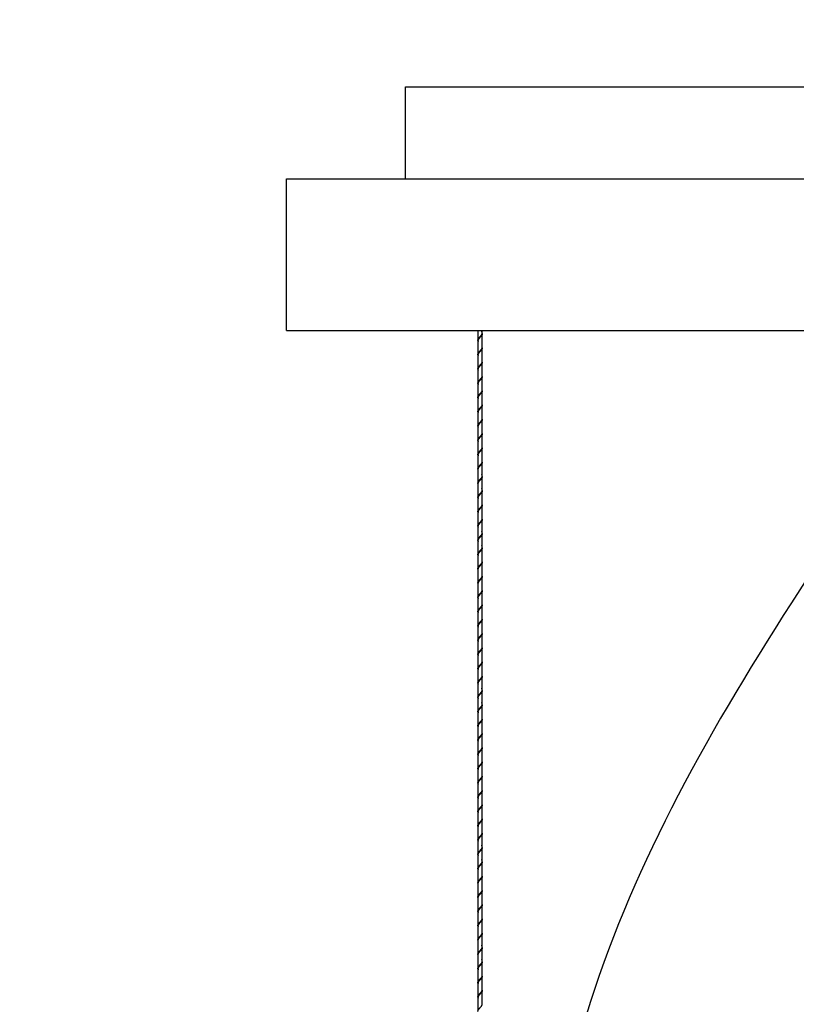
# Model space of a CAD drawing. Header units: millimetres. Extents: x -229 to 1028, y 47 to 3192.
# Tile 5 of 11: x 240 to 383, y 2498 to 2679. Entities that reach past the tile are written whole.
import ezdxf
from ezdxf.enums import TextEntityAlignment as Align

# ---------------------------------------------------------------- set-up
doc = ezdxf.new("R2010")
doc.units = ezdxf.units.MM
doc.layers.add('Default', color=7, linetype='Continuous')
doc.layers.add('DV3_Default', color=7, linetype='Continuous')
doc.styles.add('SEACAD_Arial_Narrow', font='ARIALN.TTF')
doc.dimstyles.new('Croquis', dxfattribs={"dimtxt": 80, "dimasz": 40, "dimexe": 40, "dimexo": 1200, "dimgap": 20, "dimtad": 1, "dimdec": 0, "dimlfac": 0.1, "dimdsep": 46, "dimtxsty": 'SEACAD_Arial_Narrow', "dimblk1": '_SE_BACK_SLASH', "dimblk2": '_SE_BACK_SLASH', "dimsah": 1, "dimcen": 40, "dimse1": 1, "dimse2": 1, "dimadec": 0, "dimazin": 0, "dimtfac": 0.5, "dimtdec": 3, "dimtmove": 0, "dimatfit": 3, "dimfxl": 1, "dimarcsym": 0})

# ---------------------------------------------------------------- blocks, each defined once
blk = doc.blocks.new('SE2')
at = {"layer": 'DV3_Default', "color": 7, "linetype": 'Continuous'}
for p, q in [((311.33, 2666.91), (522.33, 2666.91)), ((311.33, 2649.91), (311.33, 2666.91)), ((289.33, 2621.91), (289.33, 2649.91)), ((289.33, 2649.91), (311.33, 2649.91)), ((311.33, 2649.91), (522.33, 2649.91)), ((289.33, 2621.91), (544.33, 2621.91)), ((324.71, 2621.91), (324.71, 2620.13)), ((325.51, 2621.45), (325.51, 2621.91)), ((324.71, 2620.03), (324.71, 2617.5)), ((325.51, 2618.82), (325.51, 2621.35)), ((325.51, 2616.18), (325.51, 2618.72)), ((324.71, 2617.4), (324.71, 2614.86)), ((324.71, 2614.76), (324.71, 2612.23)), ((325.51, 2613.54), (325.51, 2616.08)), ((325.51, 2610.91), (325.51, 2613.44)), ((324.71, 2612.13), (324.71, 2609.59)), ((325.51, 2608.27), (325.51, 2610.81)), ((324.71, 2609.49), (324.71, 2606.95)), ((325.51, 2605.64), (325.51, 2608.17)), ((324.71, 2606.85), (324.71, 2604.32)), ((325.51, 2603), (325.51, 2605.54)), ((324.71, 2604.22), (324.71, 2601.68)), ((325.51, 2600.36), (325.51, 2602.9)), ((324.71, 2601.58), (324.71, 2599.05)), ((325.51, 2597.73), (325.51, 2600.26)), ((324.71, 2598.95), (324.71, 2596.41)), ((324.71, 2596.31), (324.71, 2593.77)), ((325.51, 2595.09), (325.51, 2597.63)), ((325.51, 2592.46), (325.51, 2594.99)), ((324.71, 2593.67), (324.71, 2591.14)), ((324.71, 2591.04), (324.71, 2588.5)), ((325.51, 2589.82), (325.51, 2592.36)), ((325.51, 2587.18), (325.51, 2589.72)), ((324.71, 2588.4), (324.71, 2585.87)), ((325.51, 2584.55), (325.51, 2587.08)), ((324.71, 2585.77), (324.71, 2583.23)), ((325.51, 2581.91), (325.51, 2584.45)), ((324.71, 2583.13), (324.71, 2580.59)), ((325.51, 2579.28), (325.51, 2581.81)), ((324.71, 2580.49), (324.71, 2577.96)), ((325.51, 2576.64), (325.51, 2579.18)), ((324.71, 2577.86), (324.71, 2575.32)), ((325.51, 2574), (325.51, 2576.54)), ((324.71, 2575.22), (324.71, 2572.69)), ((324.71, 2572.59), (324.71, 2570.05)), ((325.51, 2571.37), (325.51, 2573.9)), ((325.51, 2568.73), (325.51, 2571.27)), ((324.71, 2569.95), (324.71, 2567.41)), ((324.71, 2567.31), (324.71, 2564.78)), ((325.51, 2566.1), (325.51, 2568.63)), ((325.51, 2563.46), (325.51, 2566)), ((324.71, 2564.68), (324.71, 2562.14)), ((324.71, 2562.04), (324.71, 2559.51)), ((325.51, 2560.82), (325.51, 2563.36)), ((325.51, 2558.19), (325.51, 2560.72)), ((324.71, 2559.41), (324.71, 2556.87)), ((325.51, 2555.55), (325.51, 2558.09)), ((324.71, 2556.77), (324.71, 2554.23)), ((325.51, 2552.92), (325.51, 2555.45)), ((324.71, 2554.13), (324.71, 2551.6)), ((325.51, 2550.28), (325.51, 2552.82)), ((324.71, 2551.5), (324.71, 2548.96)), ((325.51, 2547.64), (325.51, 2550.18)), ((324.71, 2548.86), (324.71, 2546.33)), ((325.51, 2545.01), (325.51, 2547.54)), ((324.71, 2546.23), (324.71, 2543.69)), ((324.71, 2543.59), (324.71, 2541.05)), ((325.51, 2542.37), (325.51, 2544.91)), ((325.51, 2539.74), (325.51, 2542.27)), ((324.71, 2540.95), (324.71, 2538.42)), ((324.71, 2538.32), (324.71, 2535.78)), ((325.51, 2537.1), (325.51, 2539.64)), ((325.51, 2534.46), (325.51, 2537)), ((324.71, 2535.68), (324.71, 2533.15)), ((325.51, 2531.83), (325.51, 2534.36)), ((324.71, 2533.05), (324.71, 2530.51)), ((325.51, 2529.19), (325.51, 2531.73)), ((324.71, 2530.41), (324.71, 2527.87)), ((325.51, 2526.56), (325.51, 2529.09)), ((324.71, 2527.77), (324.71, 2525.24)), ((325.51, 2523.92), (325.51, 2526.46)), ((324.71, 2525.14), (324.71, 2522.6)), ((325.51, 2521.28), (325.51, 2523.82)), ((324.71, 2522.5), (324.71, 2519.97)), ((324.71, 2519.87), (324.71, 2517.33)), ((325.51, 2518.65), (325.51, 2521.18)), ((325.51, 2516.01), (325.51, 2518.55)), ((324.71, 2517.23), (324.71, 2514.69)), ((324.71, 2514.59), (324.71, 2512.06)), ((325.51, 2513.38), (325.51, 2515.91)), ((325.51, 2510.74), (325.51, 2513.28)), ((324.71, 2511.96), (324.71, 2509.42)), ((324.71, 2509.32), (324.71, 2506.79)), ((325.51, 2508.1), (325.51, 2510.64)), ((325.51, 2505.47), (325.51, 2508)), ((324.71, 2506.69), (324.71, 2504.15)), ((325.51, 2502.83), (325.51, 2505.37)), ((324.71, 2504.05), (324.71, 2501.51)), ((325.51, 2500.2), (325.51, 2502.73)), ((324.71, 2501.41), (324.71, 2498.88)), ((325.51, 2497.56), (325.51, 2500.1)), ((324.71, 2498.78), (324.71, 2496.24))]:
    blk.add_line(p, q, dxfattribs=at)
for points, weights, knots in [([(324.71, 2620.06), (324.71, 2620.1), (324.71, 2620.13), (324.71, 2620.35), (324.91, 2620.57), (325.11, 2620.79), (325.31, 2621.01), (325.51, 2621.23), (325.51, 2621.45), (325.51, 2621.61), (325.39, 2621.79)], [0.479807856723, 0.487613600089, 0.5, 0.433012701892, 0.5, 0.433012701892, 0.5, 0.433012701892, 0.5, 0.449759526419, 0.47487976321], [0, 0, 0, 0.046991, 0.046991, 0.301127, 0.301127, 0.555263, 0.555263, 0.809398, 0.809398, 1, 1, 1]), ([(325.51, 2621.35), (325.51, 2621.13), (325.31, 2620.91), (325.11, 2620.69), (324.91, 2620.47), (324.71, 2620.25), (324.71, 2620.03), (324.71, 2619.97), (324.73, 2619.89)], [0.5, 0.433012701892, 0.5, 0.433012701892, 0.5, 0.433012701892, 0.5, 0.477204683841, 0.469923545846], [0, 0, 0, 0.299375, 0.299375, 0.59875, 0.59875, 0.898125, 0.898125, 1, 1, 1]), ([(324.71, 2617.42), (324.71, 2617.46), (324.71, 2617.5), (324.71, 2617.72), (324.91, 2617.94), (325.11, 2618.16), (325.31, 2618.38), (325.51, 2618.6), (325.51, 2618.82)], [0.479807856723, 0.487613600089, 0.5, 0.433012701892, 0.5, 0.433012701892, 0.5, 0.433012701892, 0.5], [0, 0, 0, 0.058057, 0.058057, 0.372038, 0.372038, 0.686019, 0.686019, 1, 1, 1]), ([(325.51, 2618.72), (325.51, 2618.5), (325.31, 2618.28), (325.11, 2618.06), (324.91, 2617.84), (324.71, 2617.62), (324.71, 2617.4), (324.71, 2617.33), (324.73, 2617.25)], [0.5, 0.433012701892, 0.5, 0.433012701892, 0.5, 0.433012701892, 0.5, 0.477204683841, 0.469923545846], [0, 0, 0, 0.299375, 0.299375, 0.59875, 0.59875, 0.898125, 0.898125, 1, 1, 1]), ([(324.71, 2614.79), (324.71, 2614.83), (324.71, 2614.86), (324.71, 2615.08), (324.91, 2615.3), (325.11, 2615.52), (325.31, 2615.74), (325.51, 2615.96), (325.51, 2616.18)], [0.479807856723, 0.487613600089, 0.5, 0.433012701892, 0.5, 0.433012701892, 0.5, 0.433012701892, 0.5], [0, 0, 0, 0.058057, 0.058057, 0.372038, 0.372038, 0.686019, 0.686019, 1, 1, 1]), ([(325.51, 2616.08), (325.51, 2615.86), (325.31, 2615.64), (325.11, 2615.42), (324.91, 2615.2), (324.71, 2614.98), (324.71, 2614.76), (324.71, 2614.69), (324.73, 2614.62)], [0.5, 0.433012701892, 0.5, 0.433012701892, 0.5, 0.433012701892, 0.5, 0.477204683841, 0.469923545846], [0, 0, 0, 0.299375, 0.299375, 0.59875, 0.59875, 0.898125, 0.898125, 1, 1, 1]), ([(324.71, 2612.15), (324.71, 2612.19), (324.71, 2612.23), (324.71, 2612.45), (324.91, 2612.66), (325.11, 2612.88), (325.31, 2613.1), (325.51, 2613.32), (325.51, 2613.54)], [0.479807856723, 0.487613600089, 0.5, 0.433012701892, 0.5, 0.433012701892, 0.5, 0.433012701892, 0.5], [0, 0, 0, 0.0580572, 0.0580572, 0.3720381, 0.3720381, 0.6860191, 0.6860191, 1, 1, 1]), ([(325.51, 2613.44), (325.51, 2613.22), (325.31, 2613), (325.11, 2612.78), (324.91, 2612.56), (324.71, 2612.35), (324.71, 2612.13), (324.71, 2612.06), (324.73, 2611.98)], [0.5, 0.433012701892, 0.5, 0.433012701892, 0.5, 0.433012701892, 0.5, 0.477204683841, 0.469923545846], [0, 0, 0, 0.299375, 0.299375, 0.59875, 0.59875, 0.898125, 0.898125, 1, 1, 1]), ([(324.71, 2609.51), (324.71, 2609.55), (324.71, 2609.59), (324.71, 2609.81), (324.91, 2610.03), (325.11, 2610.25), (325.31, 2610.47), (325.51, 2610.69), (325.51, 2610.91)], [0.479807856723, 0.487613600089, 0.5, 0.433012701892, 0.5, 0.433012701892, 0.5, 0.433012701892, 0.5], [0, 0, 0, 0.0580572, 0.0580572, 0.3720381, 0.3720381, 0.6860191, 0.6860191, 1, 1, 1]), ([(325.51, 2610.81), (325.51, 2610.59), (325.31, 2610.37), (325.11, 2610.15), (324.91, 2609.93), (324.71, 2609.71), (324.71, 2609.49), (324.71, 2609.42), (324.73, 2609.34)], [0.5, 0.433012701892, 0.5, 0.433012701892, 0.5, 0.433012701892, 0.5, 0.477204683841, 0.469923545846], [0, 0, 0, 0.299375, 0.299375, 0.59875, 0.59875, 0.898125, 0.898125, 1, 1, 1]), ([(324.71, 2606.88), (324.71, 2606.92), (324.71, 2606.95), (324.71, 2607.17), (324.91, 2607.39), (325.11, 2607.61), (325.31, 2607.83), (325.51, 2608.05), (325.51, 2608.27)], [0.479807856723, 0.487613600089, 0.5, 0.433012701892, 0.5, 0.433012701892, 0.5, 0.433012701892, 0.5], [0, 0, 0, 0.0580572, 0.0580572, 0.3720381, 0.3720381, 0.6860191, 0.6860191, 1, 1, 1]), ([(325.51, 2608.17), (325.51, 2607.95), (325.31, 2607.73), (325.11, 2607.51), (324.91, 2607.29), (324.71, 2607.07), (324.71, 2606.85), (324.71, 2606.79), (324.73, 2606.71)], [0.5, 0.433012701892, 0.5, 0.433012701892, 0.5, 0.433012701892, 0.5, 0.477204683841, 0.469923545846], [0, 0, 0, 0.299375, 0.299375, 0.59875, 0.59875, 0.898125, 0.898125, 1, 1, 1]), ([(324.71, 2604.24), (324.71, 2604.28), (324.71, 2604.32), (324.71, 2604.54), (324.91, 2604.76), (325.11, 2604.98), (325.31, 2605.2), (325.51, 2605.42), (325.51, 2605.64)], [0.479807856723, 0.487613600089, 0.5, 0.433012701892, 0.5, 0.433012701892, 0.5, 0.433012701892, 0.5], [0, 0, 0, 0.0580572, 0.0580572, 0.3720381, 0.3720381, 0.6860191, 0.6860191, 1, 1, 1]), ([(325.51, 2605.54), (325.51, 2605.32), (325.31, 2605.1), (325.11, 2604.88), (324.91, 2604.66), (324.71, 2604.44), (324.71, 2604.22), (324.71, 2604.15), (324.73, 2604.07)], [0.5, 0.433012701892, 0.5, 0.433012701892, 0.5, 0.433012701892, 0.5, 0.477204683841, 0.469923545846], [0, 0, 0, 0.299375, 0.299375, 0.59875, 0.59875, 0.898125, 0.898125, 1, 1, 1]), ([(324.71, 2601.61), (324.71, 2601.65), (324.71, 2601.68), (324.71, 2601.9), (324.91, 2602.12), (325.11, 2602.34), (325.31, 2602.56), (325.51, 2602.78), (325.51, 2603)], [0.479807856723, 0.487613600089, 0.5, 0.433012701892, 0.5, 0.433012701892, 0.5, 0.433012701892, 0.5], [0, 0, 0, 0.058057, 0.058057, 0.372038, 0.372038, 0.686019, 0.686019, 1, 1, 1]), ([(325.51, 2602.9), (325.51, 2602.68), (325.31, 2602.46), (325.11, 2602.24), (324.91, 2602.02), (324.71, 2601.8), (324.71, 2601.58), (324.71, 2601.51), (324.73, 2601.44)], [0.5, 0.433012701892, 0.5, 0.433012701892, 0.5, 0.433012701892, 0.5, 0.477204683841, 0.469923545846], [0, 0, 0, 0.299375, 0.299375, 0.59875, 0.59875, 0.898125, 0.898125, 1, 1, 1]), ([(324.71, 2598.97), (324.71, 2599.01), (324.71, 2599.05), (324.71, 2599.27), (324.91, 2599.48), (325.11, 2599.7), (325.31, 2599.92), (325.51, 2600.14), (325.51, 2600.36)], [0.479807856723, 0.487613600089, 0.5, 0.433012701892, 0.5, 0.433012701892, 0.5, 0.433012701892, 0.5], [0, 0, 0, 0.0580572, 0.0580572, 0.3720381, 0.3720381, 0.6860191, 0.6860191, 1, 1, 1]), ([(325.51, 2600.26), (325.51, 2600.04), (325.31, 2599.82), (325.11, 2599.6), (324.91, 2599.38), (324.71, 2599.17), (324.71, 2598.95), (324.71, 2598.88), (324.73, 2598.8)], [0.5, 0.433012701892, 0.5, 0.433012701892, 0.5, 0.433012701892, 0.5, 0.477204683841, 0.469923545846], [0, 0, 0, 0.299375, 0.299375, 0.59875, 0.59875, 0.898125, 0.898125, 1, 1, 1]), ([(324.71, 2596.33), (324.71, 2596.37), (324.71, 2596.41), (324.71, 2596.63), (324.91, 2596.85), (325.11, 2597.07), (325.31, 2597.29), (325.51, 2597.51), (325.51, 2597.73)], [0.479807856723, 0.487613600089, 0.5, 0.433012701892, 0.5, 0.433012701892, 0.5, 0.433012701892, 0.5], [0, 0, 0, 0.0580572, 0.0580572, 0.3720381, 0.3720381, 0.6860191, 0.6860191, 1, 1, 1]), ([(325.51, 2597.63), (325.51, 2597.41), (325.31, 2597.19), (325.11, 2596.97), (324.91, 2596.75), (324.71, 2596.53), (324.71, 2596.31), (324.71, 2596.3), (324.71, 2596.28)], [0.5, 0.433012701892, 0.5, 0.433012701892, 0.5, 0.433012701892, 0.5, 0.495525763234, 0.491649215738], [0, 0, 0, 0.326074, 0.326074, 0.652147, 0.652147, 0.978221, 0.978221, 1, 1, 1]), ([(324.71, 2593.7), (324.71, 2593.74), (324.71, 2593.77), (324.71, 2593.99), (324.91, 2594.21), (325.11, 2594.43), (325.31, 2594.65), (325.51, 2594.87), (325.51, 2595.09), (325.51, 2595.25), (325.39, 2595.43)], [0.479807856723, 0.487613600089, 0.5, 0.433012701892, 0.5, 0.433012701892, 0.5, 0.433012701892, 0.5, 0.449759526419, 0.47487976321], [0, 0, 0, 0.046991, 0.046991, 0.301127, 0.301127, 0.555263, 0.555263, 0.809398, 0.809398, 1, 1, 1]), ([(325.51, 2594.99), (325.51, 2594.77), (325.31, 2594.55), (325.11, 2594.33), (324.91, 2594.11), (324.71, 2593.89), (324.71, 2593.67), (324.71, 2593.66), (324.71, 2593.65)], [0.5, 0.433012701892, 0.5, 0.433012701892, 0.5, 0.433012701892, 0.5, 0.495525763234, 0.491649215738], [0, 0, 0, 0.326074, 0.326074, 0.652147, 0.652147, 0.978221, 0.978221, 1, 1, 1]), ([(324.71, 2591.06), (324.71, 2591.1), (324.71, 2591.14), (324.71, 2591.36), (324.91, 2591.58), (325.11, 2591.8), (325.31, 2592.02), (325.51, 2592.24), (325.51, 2592.46), (325.51, 2592.61), (325.39, 2592.79)], [0.479807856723, 0.487613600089, 0.5, 0.433012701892, 0.5, 0.433012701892, 0.5, 0.433012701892, 0.5, 0.449759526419, 0.47487976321], [0, 0, 0, 0.046991, 0.046991, 0.301127, 0.301127, 0.555263, 0.555263, 0.809398, 0.809398, 1, 1, 1]), ([(325.51, 2592.36), (325.51, 2592.14), (325.31, 2591.92), (325.11, 2591.7), (324.91, 2591.48), (324.71, 2591.26), (324.71, 2591.04), (324.71, 2590.97), (324.73, 2590.89)], [0.5, 0.433012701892, 0.5, 0.433012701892, 0.5, 0.433012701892, 0.5, 0.477204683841, 0.469923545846], [0, 0, 0, 0.299375, 0.299375, 0.59875, 0.59875, 0.898125, 0.898125, 1, 1, 1]), ([(324.71, 2588.43), (324.71, 2588.47), (324.71, 2588.5), (324.71, 2588.72), (324.91, 2588.94), (325.11, 2589.16), (325.31, 2589.38), (325.51, 2589.6), (325.51, 2589.82)], [0.479807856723, 0.487613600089, 0.5, 0.433012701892, 0.5, 0.433012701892, 0.5, 0.433012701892, 0.5], [0, 0, 0, 0.0580572, 0.0580572, 0.3720381, 0.3720381, 0.6860191, 0.6860191, 1, 1, 1]), ([(325.51, 2589.72), (325.51, 2589.5), (325.31, 2589.28), (325.11, 2589.06), (324.91, 2588.84), (324.71, 2588.62), (324.71, 2588.4), (324.71, 2588.33), (324.73, 2588.26)], [0.5, 0.433012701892, 0.5, 0.433012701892, 0.5, 0.433012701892, 0.5, 0.477204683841, 0.469923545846], [0, 0, 0, 0.299375, 0.299375, 0.59875, 0.59875, 0.898125, 0.898125, 1, 1, 1]), ([(324.71, 2585.79), (324.71, 2585.83), (324.71, 2585.87), (324.71, 2586.09), (324.91, 2586.3), (325.11, 2586.52), (325.31, 2586.74), (325.51, 2586.96), (325.51, 2587.18)], [0.479807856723, 0.487613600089, 0.5, 0.433012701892, 0.5, 0.433012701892, 0.5, 0.433012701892, 0.5], [0, 0, 0, 0.058057, 0.058057, 0.372038, 0.372038, 0.686019, 0.686019, 1, 1, 1]), ([(325.51, 2587.08), (325.51, 2586.86), (325.31, 2586.64), (325.11, 2586.42), (324.91, 2586.2), (324.71, 2585.99), (324.71, 2585.77), (324.71, 2585.7), (324.73, 2585.62)], [0.5, 0.433012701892, 0.5, 0.433012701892, 0.5, 0.433012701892, 0.5, 0.477204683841, 0.469923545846], [0, 0, 0, 0.299375, 0.299375, 0.59875, 0.59875, 0.898125, 0.898125, 1, 1, 1]), ([(324.71, 2583.15), (324.71, 2583.19), (324.71, 2583.23), (324.71, 2583.45), (324.91, 2583.67), (325.11, 2583.89), (325.31, 2584.11), (325.51, 2584.33), (325.51, 2584.55), (325.51, 2584.71), (325.39, 2584.88)], [0.479807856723, 0.487613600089, 0.5, 0.433012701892, 0.5, 0.433012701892, 0.5, 0.433012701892, 0.5, 0.449759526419, 0.47487976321], [0, 0, 0, 0.046991, 0.046991, 0.301127, 0.301127, 0.555263, 0.555263, 0.809398, 0.809398, 1, 1, 1]), ([(325.51, 2584.45), (325.51, 2584.23), (325.31, 2584.01), (325.11, 2583.79), (324.91, 2583.57), (324.71, 2583.35), (324.71, 2583.13), (324.71, 2583.06), (324.73, 2582.98)], [0.5, 0.433012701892, 0.5, 0.433012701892, 0.5, 0.433012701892, 0.5, 0.477204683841, 0.469923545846], [0, 0, 0, 0.299375, 0.299375, 0.59875, 0.59875, 0.898125, 0.898125, 1, 1, 1]), ([(324.71, 2580.52), (324.71, 2580.56), (324.71, 2580.59), (324.71, 2580.81), (324.91, 2581.03), (325.11, 2581.25), (325.31, 2581.47), (325.51, 2581.69), (325.51, 2581.91), (325.51, 2582.07), (325.39, 2582.25)], [0.479807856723, 0.487613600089, 0.5, 0.433012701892, 0.5, 0.433012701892, 0.5, 0.433012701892, 0.5, 0.449759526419, 0.47487976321], [0, 0, 0, 0.0469914, 0.0469914, 0.301127, 0.301127, 0.5552626, 0.5552626, 0.8093983, 0.8093983, 1, 1, 1]), ([(325.51, 2581.81), (325.51, 2581.59), (325.31, 2581.37), (325.11, 2581.15), (324.91, 2580.93), (324.71, 2580.71), (324.71, 2580.49), (324.71, 2580.43), (324.73, 2580.35)], [0.5, 0.433012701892, 0.5, 0.433012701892, 0.5, 0.433012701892, 0.5, 0.477204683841, 0.469923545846], [0, 0, 0, 0.299375, 0.299375, 0.59875, 0.59875, 0.898125, 0.898125, 1, 1, 1]), ([(324.71, 2577.88), (324.71, 2577.92), (324.71, 2577.96), (324.71, 2578.18), (324.91, 2578.4), (325.11, 2578.62), (325.31, 2578.84), (325.51, 2579.06), (325.51, 2579.28)], [0.479807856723, 0.487613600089, 0.5, 0.433012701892, 0.5, 0.433012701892, 0.5, 0.433012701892, 0.5], [0, 0, 0, 0.0580572, 0.0580572, 0.3720381, 0.3720381, 0.6860191, 0.6860191, 1, 1, 1]), ([(325.51, 2579.18), (325.51, 2578.96), (325.31, 2578.74), (325.11, 2578.52), (324.91, 2578.3), (324.71, 2578.08), (324.71, 2577.86), (324.71, 2577.84), (324.71, 2577.83)], [0.5, 0.433012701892, 0.5, 0.433012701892, 0.5, 0.433012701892, 0.5, 0.495525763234, 0.491649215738], [0, 0, 0, 0.326074, 0.326074, 0.652147, 0.652147, 0.978221, 0.978221, 1, 1, 1]), ([(324.71, 2575.25), (324.71, 2575.29), (324.71, 2575.32), (324.71, 2575.54), (324.91, 2575.76), (325.11, 2575.98), (325.31, 2576.2), (325.51, 2576.42), (325.51, 2576.64)], [0.479807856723, 0.487613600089, 0.5, 0.433012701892, 0.5, 0.433012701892, 0.5, 0.433012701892, 0.5], [0, 0, 0, 0.0580572, 0.0580572, 0.3720381, 0.3720381, 0.6860191, 0.6860191, 1, 1, 1]), ([(325.51, 2576.54), (325.51, 2576.32), (325.31, 2576.1), (325.11, 2575.88), (324.91, 2575.66), (324.71, 2575.44), (324.71, 2575.22), (324.71, 2575.21), (324.71, 2575.2)], [0.5, 0.433012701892, 0.5, 0.433012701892, 0.5, 0.433012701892, 0.5, 0.495525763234, 0.491649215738], [0, 0, 0, 0.326074, 0.326074, 0.652147, 0.652147, 0.978221, 0.978221, 1, 1, 1]), ([(324.71, 2572.61), (324.71, 2572.65), (324.71, 2572.69), (324.71, 2572.91), (324.91, 2573.12), (325.11, 2573.34), (325.31, 2573.56), (325.51, 2573.78), (325.51, 2574)], [0.479807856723, 0.487613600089, 0.5, 0.433012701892, 0.5, 0.433012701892, 0.5, 0.433012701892, 0.5], [0, 0, 0, 0.0580572, 0.0580572, 0.3720381, 0.3720381, 0.6860191, 0.6860191, 1, 1, 1]), ([(325.51, 2573.9), (325.51, 2573.68), (325.31, 2573.46), (325.11, 2573.24), (324.91, 2573.02), (324.71, 2572.81), (324.71, 2572.59), (324.71, 2572.52), (324.73, 2572.44)], [0.5, 0.433012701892, 0.5, 0.433012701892, 0.5, 0.433012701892, 0.5, 0.477204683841, 0.469923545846], [0, 0, 0, 0.299375, 0.299375, 0.59875, 0.59875, 0.898125, 0.898125, 1, 1, 1]), ([(324.71, 2569.97), (324.71, 2570.01), (324.71, 2570.05), (324.71, 2570.27), (324.91, 2570.49), (325.11, 2570.71), (325.31, 2570.93), (325.51, 2571.15), (325.51, 2571.37)], [0.479807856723, 0.487613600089, 0.5, 0.433012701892, 0.5, 0.433012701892, 0.5, 0.433012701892, 0.5], [0, 0, 0, 0.0580572, 0.0580572, 0.3720381, 0.3720381, 0.6860191, 0.6860191, 1, 1, 1]), ([(325.51, 2571.27), (325.51, 2571.05), (325.31, 2570.83), (325.11, 2570.61), (324.91, 2570.39), (324.71, 2570.17), (324.71, 2569.95), (324.71, 2569.88), (324.73, 2569.8)], [0.5, 0.433012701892, 0.5, 0.433012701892, 0.5, 0.433012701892, 0.5, 0.477204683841, 0.469923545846], [0, 0, 0, 0.299375, 0.299375, 0.59875, 0.59875, 0.898125, 0.898125, 1, 1, 1]), ([(324.71, 2567.34), (324.71, 2567.38), (324.71, 2567.41), (324.71, 2567.63), (324.91, 2567.85), (325.11, 2568.07), (325.31, 2568.29), (325.51, 2568.51), (325.51, 2568.73)], [0.479807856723, 0.487613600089, 0.5, 0.433012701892, 0.5, 0.433012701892, 0.5, 0.433012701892, 0.5], [0, 0, 0, 0.0580572, 0.0580572, 0.3720381, 0.3720381, 0.6860191, 0.6860191, 1, 1, 1]), ([(325.51, 2568.63), (325.51, 2568.41), (325.31, 2568.19), (325.11, 2567.97), (324.91, 2567.75), (324.71, 2567.53), (324.71, 2567.31), (324.71, 2567.25), (324.73, 2567.17)], [0.5, 0.433012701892, 0.5, 0.433012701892, 0.5, 0.433012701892, 0.5, 0.477204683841, 0.469923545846], [0, 0, 0, 0.299375, 0.299375, 0.59875, 0.59875, 0.898125, 0.898125, 1, 1, 1]), ([(324.71, 2564.7), (324.71, 2564.74), (324.71, 2564.78), (324.71, 2565), (324.91, 2565.22), (325.11, 2565.44), (325.31, 2565.66), (325.51, 2565.88), (325.51, 2566.1)], [0.479807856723, 0.487613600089, 0.5, 0.433012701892, 0.5, 0.433012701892, 0.5, 0.433012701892, 0.5], [0, 0, 0, 0.0580572, 0.0580572, 0.3720381, 0.3720381, 0.6860191, 0.6860191, 1, 1, 1]), ([(325.51, 2566), (325.51, 2565.78), (325.31, 2565.56), (325.11, 2565.34), (324.91, 2565.12), (324.71, 2564.9), (324.71, 2564.68), (324.71, 2564.61), (324.73, 2564.53)], [0.5, 0.433012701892, 0.5, 0.433012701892, 0.5, 0.433012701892, 0.5, 0.477204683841, 0.469923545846], [0, 0, 0, 0.299375, 0.299375, 0.59875, 0.59875, 0.898125, 0.898125, 1, 1, 1]), ([(324.71, 2562.07), (324.71, 2562.11), (324.71, 2562.14), (324.71, 2562.36), (324.91, 2562.58), (325.11, 2562.8), (325.31, 2563.02), (325.51, 2563.24), (325.51, 2563.46)], [0.479807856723, 0.487613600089, 0.5, 0.433012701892, 0.5, 0.433012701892, 0.5, 0.433012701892, 0.5], [0, 0, 0, 0.058057, 0.058057, 0.372038, 0.372038, 0.686019, 0.686019, 1, 1, 1]), ([(325.51, 2563.36), (325.51, 2563.14), (325.31, 2562.92), (325.11, 2562.7), (324.91, 2562.48), (324.71, 2562.26), (324.71, 2562.04), (324.71, 2561.97), (324.73, 2561.9)], [0.5, 0.433012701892, 0.5, 0.433012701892, 0.5, 0.433012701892, 0.5, 0.477204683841, 0.469923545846], [0, 0, 0, 0.299375, 0.299375, 0.59875, 0.59875, 0.898125, 0.898125, 1, 1, 1]), ([(324.71, 2559.43), (324.71, 2559.47), (324.71, 2559.51), (324.71, 2559.73), (324.91, 2559.94), (325.11, 2560.16), (325.31, 2560.38), (325.51, 2560.6), (325.51, 2560.82)], [0.479807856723, 0.487613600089, 0.5, 0.433012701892, 0.5, 0.433012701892, 0.5, 0.433012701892, 0.5], [0, 0, 0, 0.058057, 0.058057, 0.372038, 0.372038, 0.686019, 0.686019, 1, 1, 1]), ([(325.51, 2560.72), (325.51, 2560.5), (325.31, 2560.28), (325.11, 2560.06), (324.91, 2559.84), (324.71, 2559.63), (324.71, 2559.41), (324.71, 2559.34), (324.73, 2559.26)], [0.5, 0.433012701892, 0.5, 0.433012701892, 0.5, 0.433012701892, 0.5, 0.477204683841, 0.469923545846], [0, 0, 0, 0.299375, 0.299375, 0.59875, 0.59875, 0.898125, 0.898125, 1, 1, 1]), ([(324.71, 2556.79), (324.71, 2556.83), (324.71, 2556.87), (324.71, 2557.09), (324.91, 2557.31), (325.11, 2557.53), (325.31, 2557.75), (325.51, 2557.97), (325.51, 2558.19)], [0.479807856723, 0.487613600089, 0.5, 0.433012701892, 0.5, 0.433012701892, 0.5, 0.433012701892, 0.5], [0, 0, 0, 0.058057, 0.058057, 0.372038, 0.372038, 0.686019, 0.686019, 1, 1, 1]), ([(325.51, 2558.09), (325.51, 2557.87), (325.31, 2557.65), (325.11, 2557.43), (324.91, 2557.21), (324.71, 2556.99), (324.71, 2556.77), (324.71, 2556.7), (324.73, 2556.62)], [0.5, 0.433012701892, 0.5, 0.433012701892, 0.5, 0.433012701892, 0.5, 0.477204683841, 0.469923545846], [0, 0, 0, 0.2993749, 0.2993749, 0.5987499, 0.5987499, 0.8981248, 0.8981248, 1, 1, 1]), ([(324.71, 2554.16), (324.71, 2554.2), (324.71, 2554.23), (324.71, 2554.45), (324.91, 2554.67), (325.11, 2554.89), (325.31, 2555.11), (325.51, 2555.33), (325.51, 2555.55), (325.51, 2555.71), (325.39, 2555.89)], [0.479807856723, 0.487613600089, 0.5, 0.433012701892, 0.5, 0.433012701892, 0.5, 0.433012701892, 0.5, 0.449759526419, 0.47487976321], [0, 0, 0, 0.046991, 0.046991, 0.301127, 0.301127, 0.555263, 0.555263, 0.809398, 0.809398, 1, 1, 1]), ([(325.51, 2555.45), (325.51, 2555.23), (325.31, 2555.01), (325.11, 2554.79), (324.91, 2554.57), (324.71, 2554.35), (324.71, 2554.13), (324.71, 2554.07), (324.73, 2553.99)], [0.5, 0.433012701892, 0.5, 0.433012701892, 0.5, 0.433012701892, 0.5, 0.477204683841, 0.469923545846], [0, 0, 0, 0.299375, 0.299375, 0.59875, 0.59875, 0.898125, 0.898125, 1, 1, 1]), ([(324.71, 2551.52), (324.71, 2551.56), (324.71, 2551.6), (324.71, 2551.82), (324.91, 2552.04), (325.11, 2552.26), (325.31, 2552.48), (325.51, 2552.7), (325.51, 2552.92), (325.51, 2553.07), (325.39, 2553.25)], [0.479807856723, 0.487613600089, 0.5, 0.433012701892, 0.5, 0.433012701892, 0.5, 0.433012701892, 0.5, 0.449759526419, 0.47487976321], [0, 0, 0, 0.046991, 0.046991, 0.301127, 0.301127, 0.555263, 0.555263, 0.809398, 0.809398, 1, 1, 1]), ([(325.51, 2552.82), (325.51, 2552.6), (325.31, 2552.38), (325.11, 2552.16), (324.91, 2551.94), (324.71, 2551.72), (324.71, 2551.5), (324.71, 2551.43), (324.73, 2551.35)], [0.5, 0.433012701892, 0.5, 0.433012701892, 0.5, 0.433012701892, 0.5, 0.477204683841, 0.469923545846], [0, 0, 0, 0.299375, 0.299375, 0.59875, 0.59875, 0.898125, 0.898125, 1, 1, 1]), ([(324.71, 2548.89), (324.71, 2548.93), (324.71, 2548.96), (324.71, 2549.18), (324.91, 2549.4), (325.11, 2549.62), (325.31, 2549.84), (325.51, 2550.06), (325.51, 2550.28)], [0.479807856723, 0.487613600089, 0.5, 0.433012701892, 0.5, 0.433012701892, 0.5, 0.433012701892, 0.5], [0, 0, 0, 0.058057, 0.058057, 0.372038, 0.372038, 0.686019, 0.686019, 1, 1, 1]), ([(325.51, 2550.18), (325.51, 2549.96), (325.31, 2549.74), (325.11, 2549.52), (324.91, 2549.3), (324.71, 2549.08), (324.71, 2548.86), (324.71, 2548.79), (324.73, 2548.72)], [0.5, 0.433012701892, 0.5, 0.433012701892, 0.5, 0.433012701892, 0.5, 0.477204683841, 0.469923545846], [0, 0, 0, 0.299375, 0.299375, 0.59875, 0.59875, 0.898125, 0.898125, 1, 1, 1]), ([(324.71, 2546.25), (324.71, 2546.29), (324.71, 2546.33), (324.71, 2546.55), (324.91, 2546.76), (325.11, 2546.98), (325.31, 2547.2), (325.51, 2547.42), (325.51, 2547.64)], [0.479807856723, 0.487613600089, 0.5, 0.433012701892, 0.5, 0.433012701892, 0.5, 0.433012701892, 0.5], [0, 0, 0, 0.0580572, 0.0580572, 0.3720381, 0.3720381, 0.6860191, 0.6860191, 1, 1, 1]), ([(325.51, 2547.54), (325.51, 2547.32), (325.31, 2547.1), (325.11, 2546.88), (324.91, 2546.66), (324.71, 2546.45), (324.71, 2546.23), (324.71, 2546.16), (324.73, 2546.08)], [0.5, 0.433012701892, 0.5, 0.433012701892, 0.5, 0.433012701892, 0.5, 0.477204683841, 0.469923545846], [0, 0, 0, 0.299375, 0.299375, 0.59875, 0.59875, 0.898125, 0.898125, 1, 1, 1]), ([(324.71, 2543.61), (324.71, 2543.65), (324.71, 2543.69), (324.71, 2543.91), (324.91, 2544.13), (325.11, 2544.35), (325.31, 2544.57), (325.51, 2544.79), (325.51, 2545.01)], [0.479807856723, 0.487613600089, 0.5, 0.433012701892, 0.5, 0.433012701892, 0.5, 0.433012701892, 0.5], [0, 0, 0, 0.058057, 0.058057, 0.372038, 0.372038, 0.686019, 0.686019, 1, 1, 1]), ([(325.51, 2544.91), (325.51, 2544.69), (325.31, 2544.47), (325.11, 2544.25), (324.91, 2544.03), (324.71, 2543.81), (324.71, 2543.59), (324.71, 2543.52), (324.73, 2543.44)], [0.5, 0.433012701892, 0.5, 0.433012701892, 0.5, 0.433012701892, 0.5, 0.477204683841, 0.469923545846], [0, 0, 0, 0.299375, 0.299375, 0.59875, 0.59875, 0.898125, 0.898125, 1, 1, 1]), ([(324.71, 2540.98), (324.71, 2541.02), (324.71, 2541.05), (324.71, 2541.27), (324.91, 2541.49), (325.11, 2541.71), (325.31, 2541.93), (325.51, 2542.15), (325.51, 2542.37)], [0.479807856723, 0.487613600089, 0.5, 0.433012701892, 0.5, 0.433012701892, 0.5, 0.433012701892, 0.5], [0, 0, 0, 0.058057, 0.058057, 0.372038, 0.372038, 0.686019, 0.686019, 1, 1, 1]), ([(325.51, 2542.27), (325.51, 2542.05), (325.31, 2541.83), (325.11, 2541.61), (324.91, 2541.39), (324.71, 2541.17), (324.71, 2540.95), (324.71, 2540.89), (324.73, 2540.81)], [0.5, 0.433012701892, 0.5, 0.433012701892, 0.5, 0.433012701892, 0.5, 0.477204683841, 0.469923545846], [0, 0, 0, 0.299375, 0.299375, 0.59875, 0.59875, 0.898125, 0.898125, 1, 1, 1]), ([(324.71, 2538.34), (324.71, 2538.38), (324.71, 2538.42), (324.71, 2538.64), (324.91, 2538.86), (325.11, 2539.08), (325.31, 2539.3), (325.51, 2539.52), (325.51, 2539.74)], [0.479807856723, 0.487613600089, 0.5, 0.433012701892, 0.5, 0.433012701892, 0.5, 0.433012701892, 0.5], [0, 0, 0, 0.058057, 0.058057, 0.372038, 0.372038, 0.686019, 0.686019, 1, 1, 1]), ([(325.51, 2539.64), (325.51, 2539.42), (325.31, 2539.2), (325.11, 2538.98), (324.91, 2538.76), (324.71, 2538.54), (324.71, 2538.32), (324.71, 2538.25), (324.73, 2538.17)], [0.5, 0.433012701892, 0.5, 0.433012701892, 0.5, 0.433012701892, 0.5, 0.477204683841, 0.469923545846], [0, 0, 0, 0.299375, 0.299375, 0.59875, 0.59875, 0.898125, 0.898125, 1, 1, 1]), ([(324.71, 2535.71), (324.71, 2535.75), (324.71, 2535.78), (324.71, 2536), (324.91, 2536.22), (325.11, 2536.44), (325.31, 2536.66), (325.51, 2536.88), (325.51, 2537.1)], [0.479807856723, 0.487613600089, 0.5, 0.433012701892, 0.5, 0.433012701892, 0.5, 0.433012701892, 0.5], [0, 0, 0, 0.058057, 0.058057, 0.372038, 0.372038, 0.686019, 0.686019, 1, 1, 1]), ([(325.51, 2537), (325.51, 2536.78), (325.31, 2536.56), (325.11, 2536.34), (324.91, 2536.12), (324.71, 2535.9), (324.71, 2535.68), (324.71, 2535.61), (324.73, 2535.54)], [0.5, 0.433012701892, 0.5, 0.433012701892, 0.5, 0.433012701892, 0.5, 0.477204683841, 0.469923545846], [0, 0, 0, 0.2993749, 0.2993749, 0.5987499, 0.5987499, 0.8981248, 0.8981248, 1, 1, 1]), ([(324.71, 2533.07), (324.71, 2533.11), (324.71, 2533.15), (324.71, 2533.37), (324.91, 2533.58), (325.11, 2533.8), (325.31, 2534.02), (325.51, 2534.24), (325.51, 2534.46)], [0.479807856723, 0.487613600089, 0.5, 0.433012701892, 0.5, 0.433012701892, 0.5, 0.433012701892, 0.5], [0, 0, 0, 0.058057, 0.058057, 0.372038, 0.372038, 0.686019, 0.686019, 1, 1, 1]), ([(325.51, 2534.36), (325.51, 2534.14), (325.31, 2533.92), (325.11, 2533.7), (324.91, 2533.48), (324.71, 2533.27), (324.71, 2533.05), (324.71, 2532.98), (324.73, 2532.9)], [0.5, 0.433012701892, 0.5, 0.433012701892, 0.5, 0.433012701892, 0.5, 0.477204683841, 0.469923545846], [0, 0, 0, 0.2993749, 0.2993749, 0.5987499, 0.5987499, 0.8981248, 0.8981248, 1, 1, 1]), ([(324.71, 2530.43), (324.71, 2530.47), (324.71, 2530.51), (324.71, 2530.73), (324.91, 2530.95), (325.11, 2531.17), (325.31, 2531.39), (325.51, 2531.61), (325.51, 2531.83)], [0.479807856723, 0.487613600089, 0.5, 0.433012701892, 0.5, 0.433012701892, 0.5, 0.433012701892, 0.5], [0, 0, 0, 0.058057, 0.058057, 0.372038, 0.372038, 0.686019, 0.686019, 1, 1, 1]), ([(325.51, 2531.73), (325.51, 2531.51), (325.31, 2531.29), (325.11, 2531.07), (324.91, 2530.85), (324.71, 2530.63), (324.71, 2530.41), (324.71, 2530.34), (324.73, 2530.26)], [0.5, 0.433012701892, 0.5, 0.433012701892, 0.5, 0.433012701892, 0.5, 0.477204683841, 0.469923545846], [0, 0, 0, 0.299375, 0.299375, 0.59875, 0.59875, 0.898125, 0.898125, 1, 1, 1]), ([(324.71, 2527.8), (324.71, 2527.84), (324.71, 2527.87), (324.71, 2528.09), (324.91, 2528.31), (325.11, 2528.53), (325.31, 2528.75), (325.51, 2528.97), (325.51, 2529.19)], [0.479807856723, 0.487613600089, 0.5, 0.433012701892, 0.5, 0.433012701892, 0.5, 0.433012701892, 0.5], [0, 0, 0, 0.0580572, 0.0580572, 0.3720381, 0.3720381, 0.6860191, 0.6860191, 1, 1, 1]), ([(325.51, 2529.09), (325.51, 2528.87), (325.31, 2528.65), (325.11, 2528.43), (324.91, 2528.21), (324.71, 2527.99), (324.71, 2527.77), (324.71, 2527.71), (324.73, 2527.63)], [0.5, 0.433012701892, 0.5, 0.433012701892, 0.5, 0.433012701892, 0.5, 0.477204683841, 0.469923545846], [0, 0, 0, 0.299375, 0.299375, 0.59875, 0.59875, 0.898125, 0.898125, 1, 1, 1]), ([(324.71, 2525.16), (324.71, 2525.2), (324.71, 2525.24), (324.71, 2525.46), (324.91, 2525.68), (325.11, 2525.9), (325.31, 2526.12), (325.51, 2526.34), (325.51, 2526.56), (325.51, 2526.71), (325.39, 2526.89)], [0.479807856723, 0.487613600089, 0.5, 0.433012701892, 0.5, 0.433012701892, 0.5, 0.433012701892, 0.5, 0.449759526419, 0.47487976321], [0, 0, 0, 0.046991, 0.046991, 0.301127, 0.301127, 0.555263, 0.555263, 0.809398, 0.809398, 1, 1, 1]), ([(325.51, 2526.46), (325.51, 2526.24), (325.31, 2526.02), (325.11, 2525.8), (324.91, 2525.58), (324.71, 2525.36), (324.71, 2525.14), (324.71, 2525.07), (324.73, 2524.99)], [0.5, 0.433012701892, 0.5, 0.433012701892, 0.5, 0.433012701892, 0.5, 0.477204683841, 0.469923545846], [0, 0, 0, 0.299375, 0.299375, 0.59875, 0.59875, 0.898125, 0.898125, 1, 1, 1]), ([(324.71, 2522.53), (324.71, 2522.57), (324.71, 2522.6), (324.71, 2522.82), (324.91, 2523.04), (325.11, 2523.26), (325.31, 2523.48), (325.51, 2523.7), (325.51, 2523.92), (325.51, 2524.08), (325.39, 2524.25)], [0.479807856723, 0.487613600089, 0.5, 0.433012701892, 0.5, 0.433012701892, 0.5, 0.433012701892, 0.5, 0.449759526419, 0.47487976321], [0, 0, 0, 0.0469914, 0.0469914, 0.301127, 0.301127, 0.5552626, 0.5552626, 0.8093983, 0.8093983, 1, 1, 1]), ([(325.51, 2523.82), (325.51, 2523.6), (325.31, 2523.38), (325.11, 2523.16), (324.91, 2522.94), (324.71, 2522.72), (324.71, 2522.5), (324.71, 2522.43), (324.73, 2522.36)], [0.5, 0.433012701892, 0.5, 0.433012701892, 0.5, 0.433012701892, 0.5, 0.477204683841, 0.469923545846], [0, 0, 0, 0.299375, 0.299375, 0.59875, 0.59875, 0.898125, 0.898125, 1, 1, 1]), ([(324.71, 2519.89), (324.71, 2519.93), (324.71, 2519.97), (324.71, 2520.19), (324.91, 2520.4), (325.11, 2520.62), (325.31, 2520.84), (325.51, 2521.06), (325.51, 2521.28)], [0.479807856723, 0.487613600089, 0.5, 0.433012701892, 0.5, 0.433012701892, 0.5, 0.433012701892, 0.5], [0, 0, 0, 0.058057, 0.058057, 0.372038, 0.372038, 0.686019, 0.686019, 1, 1, 1]), ([(325.51, 2521.18), (325.51, 2520.96), (325.31, 2520.74), (325.11, 2520.52), (324.91, 2520.3), (324.71, 2520.09), (324.71, 2519.87), (324.71, 2519.85), (324.71, 2519.84)], [0.5, 0.433012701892, 0.5, 0.433012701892, 0.5, 0.433012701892, 0.5, 0.495525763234, 0.491649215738], [0, 0, 0, 0.326074, 0.326074, 0.652147, 0.652147, 0.978221, 0.978221, 1, 1, 1]), ([(324.71, 2517.25), (324.71, 2517.29), (324.71, 2517.33), (324.71, 2517.55), (324.91, 2517.77), (325.11, 2517.99), (325.31, 2518.21), (325.51, 2518.43), (325.51, 2518.65)], [0.479807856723, 0.487613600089, 0.5, 0.433012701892, 0.5, 0.433012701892, 0.5, 0.433012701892, 0.5], [0, 0, 0, 0.0580572, 0.0580572, 0.3720381, 0.3720381, 0.6860191, 0.6860191, 1, 1, 1]), ([(325.51, 2518.55), (325.51, 2518.33), (325.31, 2518.11), (325.11, 2517.89), (324.91, 2517.67), (324.71, 2517.45), (324.71, 2517.23), (324.71, 2517.22), (324.71, 2517.2)], [0.5, 0.433012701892, 0.5, 0.433012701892, 0.5, 0.433012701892, 0.5, 0.495525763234, 0.491649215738], [0, 0, 0, 0.326074, 0.326074, 0.652147, 0.652147, 0.978221, 0.978221, 1, 1, 1]), ([(324.71, 2514.62), (324.71, 2514.66), (324.71, 2514.69), (324.71, 2514.91), (324.91, 2515.13), (325.11, 2515.35), (325.31, 2515.57), (325.51, 2515.79), (325.51, 2516.01)], [0.479807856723, 0.487613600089, 0.5, 0.433012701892, 0.5, 0.433012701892, 0.5, 0.433012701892, 0.5], [0, 0, 0, 0.058057, 0.058057, 0.372038, 0.372038, 0.686019, 0.686019, 1, 1, 1]), ([(325.51, 2515.91), (325.51, 2515.69), (325.31, 2515.47), (325.11, 2515.25), (324.91, 2515.03), (324.71, 2514.81), (324.71, 2514.59), (324.71, 2514.53), (324.73, 2514.45)], [0.5, 0.433012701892, 0.5, 0.433012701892, 0.5, 0.433012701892, 0.5, 0.477204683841, 0.469923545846], [0, 0, 0, 0.299375, 0.299375, 0.59875, 0.59875, 0.898125, 0.898125, 1, 1, 1]), ([(324.71, 2511.98), (324.71, 2512.02), (324.71, 2512.06), (324.71, 2512.28), (324.91, 2512.5), (325.11, 2512.72), (325.31, 2512.94), (325.51, 2513.16), (325.51, 2513.38)], [0.479807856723, 0.487613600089, 0.5, 0.433012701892, 0.5, 0.433012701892, 0.5, 0.433012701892, 0.5], [0, 0, 0, 0.058057, 0.058057, 0.372038, 0.372038, 0.686019, 0.686019, 1, 1, 1]), ([(325.51, 2513.28), (325.51, 2513.06), (325.31, 2512.84), (325.11, 2512.62), (324.91, 2512.4), (324.71, 2512.18), (324.71, 2511.96), (324.71, 2511.89), (324.73, 2511.81)], [0.5, 0.433012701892, 0.5, 0.433012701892, 0.5, 0.433012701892, 0.5, 0.477204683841, 0.469923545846], [0, 0, 0, 0.299375, 0.299375, 0.59875, 0.59875, 0.898125, 0.898125, 1, 1, 1]), ([(324.71, 2509.35), (324.71, 2509.39), (324.71, 2509.42), (324.71, 2509.64), (324.91, 2509.86), (325.11, 2510.08), (325.31, 2510.3), (325.51, 2510.52), (325.51, 2510.74)], [0.479807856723, 0.487613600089, 0.5, 0.433012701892, 0.5, 0.433012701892, 0.5, 0.433012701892, 0.5], [0, 0, 0, 0.058057, 0.058057, 0.372038, 0.372038, 0.686019, 0.686019, 1, 1, 1]), ([(325.51, 2510.64), (325.51, 2510.42), (325.31, 2510.2), (325.11, 2509.98), (324.91, 2509.76), (324.71, 2509.54), (324.71, 2509.32), (324.71, 2509.31), (324.71, 2509.3)], [0.5, 0.433012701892, 0.5, 0.433012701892, 0.5, 0.433012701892, 0.5, 0.495525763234, 0.491649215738], [0, 0, 0, 0.3260736, 0.3260736, 0.6521472, 0.6521472, 0.9782208, 0.9782208, 1, 1, 1]), ([(324.71, 2506.71), (324.71, 2506.75), (324.71, 2506.79), (324.71, 2507.01), (324.91, 2507.22), (325.11, 2507.44), (325.31, 2507.66), (325.51, 2507.88), (325.51, 2508.1), (325.51, 2508.26), (325.39, 2508.44)], [0.479807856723, 0.487613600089, 0.5, 0.433012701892, 0.5, 0.433012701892, 0.5, 0.433012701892, 0.5, 0.449759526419, 0.47487976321], [0, 0, 0, 0.046991, 0.046991, 0.301127, 0.301127, 0.555263, 0.555263, 0.809398, 0.809398, 1, 1, 1]), ([(325.51, 2508), (325.51, 2507.78), (325.31, 2507.56), (325.11, 2507.34), (324.91, 2507.12), (324.71, 2506.91), (324.71, 2506.69), (324.71, 2506.67), (324.71, 2506.66)], [0.5, 0.433012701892, 0.5, 0.433012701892, 0.5, 0.433012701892, 0.5, 0.495525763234, 0.491649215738], [0, 0, 0, 0.326074, 0.326074, 0.652147, 0.652147, 0.978221, 0.978221, 1, 1, 1]), ([(324.71, 2504.07), (324.71, 2504.11), (324.71, 2504.15), (324.71, 2504.37), (324.91, 2504.59), (325.11, 2504.81), (325.31, 2505.03), (325.51, 2505.25), (325.51, 2505.47), (325.51, 2505.63), (325.39, 2505.8)], [0.479807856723, 0.487613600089, 0.5, 0.433012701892, 0.5, 0.433012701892, 0.5, 0.433012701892, 0.5, 0.449759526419, 0.47487976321], [0, 0, 0, 0.046991, 0.046991, 0.301127, 0.301127, 0.555263, 0.555263, 0.809398, 0.809398, 1, 1, 1]), ([(325.51, 2505.37), (325.51, 2505.15), (325.31, 2504.93), (325.11, 2504.71), (324.91, 2504.49), (324.71, 2504.27), (324.71, 2504.05), (324.71, 2503.98), (324.73, 2503.9)], [0.5, 0.433012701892, 0.5, 0.433012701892, 0.5, 0.433012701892, 0.5, 0.477204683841, 0.469923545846], [0, 0, 0, 0.2993749, 0.2993749, 0.5987499, 0.5987499, 0.8981248, 0.8981248, 1, 1, 1]), ([(324.71, 2501.44), (324.71, 2501.48), (324.71, 2501.51), (324.71, 2501.73), (324.91, 2501.95), (325.11, 2502.17), (325.31, 2502.39), (325.51, 2502.61), (325.51, 2502.83)], [0.479807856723, 0.487613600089, 0.5, 0.433012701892, 0.5, 0.433012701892, 0.5, 0.433012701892, 0.5], [0, 0, 0, 0.058057, 0.058057, 0.372038, 0.372038, 0.686019, 0.686019, 1, 1, 1]), ([(325.51, 2502.73), (325.51, 2502.51), (325.31, 2502.29), (325.11, 2502.07), (324.91, 2501.85), (324.71, 2501.63), (324.71, 2501.41), (324.71, 2501.35), (324.73, 2501.27)], [0.5, 0.433012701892, 0.5, 0.433012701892, 0.5, 0.433012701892, 0.5, 0.477204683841, 0.469923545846], [0, 0, 0, 0.299375, 0.299375, 0.59875, 0.59875, 0.898125, 0.898125, 1, 1, 1]), ([(324.71, 2498.8), (324.71, 2498.84), (324.71, 2498.88), (324.71, 2499.1), (324.91, 2499.32), (325.11, 2499.54), (325.31, 2499.76), (325.51, 2499.98), (325.51, 2500.2)], [0.479807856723, 0.487613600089, 0.5, 0.433012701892, 0.5, 0.433012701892, 0.5, 0.433012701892, 0.5], [0, 0, 0, 0.0580572, 0.0580572, 0.3720381, 0.3720381, 0.6860191, 0.6860191, 1, 1, 1]), ([(325.51, 2500.1), (325.51, 2499.88), (325.31, 2499.66), (325.11, 2499.44), (324.91, 2499.22), (324.71, 2499), (324.71, 2498.78), (324.71, 2498.71), (324.73, 2498.63)], [0.5, 0.433012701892, 0.5, 0.433012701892, 0.5, 0.433012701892, 0.5, 0.477204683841, 0.469923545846], [0, 0, 0, 0.299375, 0.299375, 0.59875, 0.59875, 0.898125, 0.898125, 1, 1, 1]), ([(324.71, 2496.17), (324.71, 2496.21), (324.71, 2496.24), (324.71, 2496.46), (324.91, 2496.68), (325.11, 2496.9), (325.31, 2497.12), (325.51, 2497.34), (325.51, 2497.56)], [0.479807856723, 0.487613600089, 0.5, 0.433012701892, 0.5, 0.433012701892, 0.5, 0.433012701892, 0.5], [0, 0, 0, 0.058057, 0.058057, 0.372038, 0.372038, 0.686019, 0.686019, 1, 1, 1])]:
    blk.add_rational_spline(points, weights, degree=2, knots=knots, dxfattribs=at)
blk = doc.blocks.new('DMBLK32')
at = {"layer": 'Default', "color": 7, "linetype": 'Continuous'}
for p, q in [((313.82, 2731.07), (264.83, 2780.06)), ((568.82, 2731.07), (519.83, 2780.06)), ((289.33, 2755.56), (544.33, 2755.56))]:
    blk.add_line(p, q, dxfattribs=at)
at = {"layer": 'Default', "color": 7, "linetype": 'Continuous', "style": 'SEACAD_Arial_Narrow'}
for s, p in [('Ø', (240.1, 2855.56)), ('26 cm.', (319.01, 2855.56))]:
    blk.add_text(s, height=80, dxfattribs=at).set_placement(p, align=Align.TOP_LEFT)
blk = doc.blocks.new('_SE_BACK_SLASH')
at = {"color": 0}
for p, q in [((-0.5, 0.5), (0.5, -0.5)), ((0, 0), (-1, 0))]:
    blk.add_line(p, q, dxfattribs=at)

msp = doc.modelspace()

# ---------------------------------------------------------------- linework, layer by layer
at = {"layer": 'Default', "color": 7, "linetype": 'Continuous'}
msp.add_open_spline([(416.83, 2621.91), (380.97, 2570.32), (278.71, 2428.91), (467.36, 2214.61), (447.64, 2061.57), (445.54, 2000.16)], degree=3, knots=[0, 0, 0, 0, 0.260591, 0.745148, 1, 1, 1, 1], dxfattribs=at)

# ---------------------------------------------------------------- block references
at = {"layer": 'Default'}
msp.add_blockref('SE2', (0, 0), dxfattribs=at)

# ---------------------------------------------------------------- dimensions: what is measured, and where the dimension line sits
at = {"layer": 'Default', "color": 7, "linetype": 'Continuous'}
dim = msp.add_linear_dim(base=(289.32786441, 2755.56355716), p1=(289.32786441, 2621.91133202), p2=(544.32786441, 2621.91133202), angle=0, text='\\A1;Ø <>', dimstyle='Croquis', dxfattribs=at)
dim.commit()
dim.dimension.update_dxf_attribs({"geometry": 'DMBLK32', "text_midpoint": (416.82786203, 2755.56355716), "dimtype": 161})

doc.saveas('drawing.dxf')
